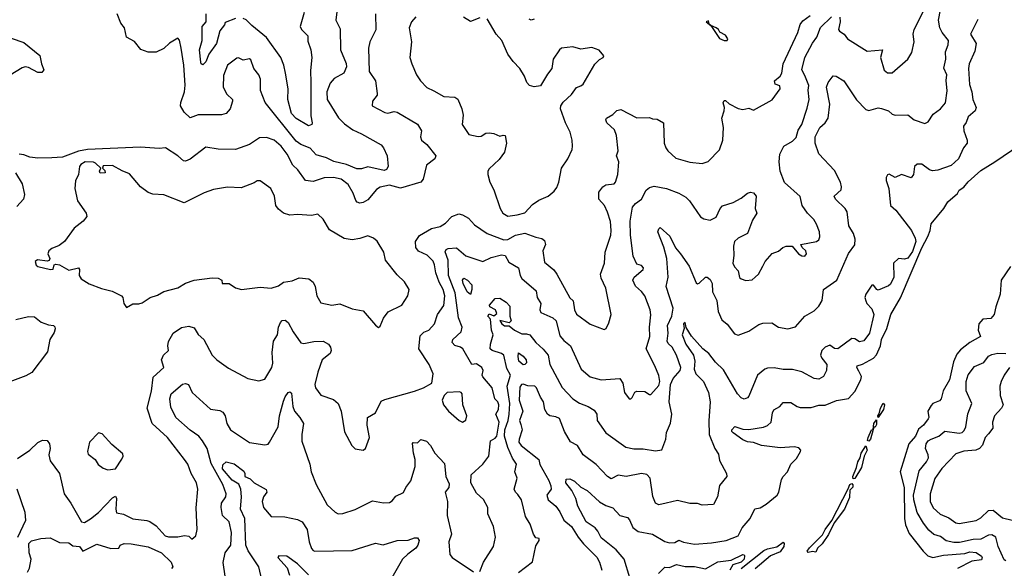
# Model space of a CAD drawing. Extents: x 1552033 to 1694788, y 811965 to 917215.
# Tile 160 of 256: x 1612059 to 1618386, y 864626 to 868148. Entities that reach past the tile are written whole.
import ezdxf

# ---------------------------------------------------------------- set-up
doc = ezdxf.new("R2010")
doc.units = 0

msp = doc.modelspace()

# ---------------------------------------------------------------- linework, layer by layer
at = {"layer": '0CON20XD'}
for points in [[(1617328.1, 868165), (1617331.5, 868135), (1617320.9, 868085), (1617325.7, 868075), (1617355.8, 868055.8), (1617379.2, 868025), (1617505, 867946.7), (1617602.5, 867955), (1617590.8, 867905), (1617614.3, 867824.3), (1617635, 867806.7), (1617665, 867806.7), (1617766.2, 867895), (1617791.7, 867938.3), (1617807.1, 868005), (1617799.1, 868055), (1617806.1, 868083.9), (1617889.7, 868250.3)], [(1612045, 865330), (1612124, 865385), (1612175, 865433.8), (1612205, 865448.8), (1612235, 865446.7), (1612251.2, 865425), (1612254.4, 865395), (1612245.6, 865355), (1612254.4, 865315), (1612314.6, 865234.6), (1612344.7, 865104.7), (1612388.6, 865045), (1612456.7, 864925), (1612475, 864920), (1612515, 864944.4), (1612565, 864983.9), (1612655, 865079.2), (1612675, 865088.8), (1612680, 865075), (1612676.5, 865006.5), (1612681.7, 864981.7), (1612726.1, 864973.9), (1612785, 864944.3), (1612875, 864933.1), (1612895, 864925.6), (1612935, 864899.2), (1612994.2, 864835), (1613015, 864828.6), (1613075, 864827.5), (1613117.5, 864837.5), (1613145, 864832.5), (1613165, 864812.5), (1613190, 864835), (1613200, 864875), (1613193.6, 865013.6), (1613204.4, 865135), (1613195.5, 865175), (1613160, 865235), (1613139.4, 865295), (1613118.9, 865325), (1613008.1, 865465), (1612910.5, 865555), (1612877.8, 865655), (1612905, 865763.3), (1612916.1, 865853.9), (1612985.8, 865914.2), (1612969.8, 865965), (1612983.9, 865995), (1613015.7, 866025), (1613009.8, 866055), (1613015, 866082.1), (1613045, 866135.5), (1613098, 866172), (1613145, 866180), (1613180, 866170), (1613206.6, 866126.6), (1613242.9, 866095), (1613295.7, 865995), (1613325, 865963.8), (1613400.3, 865910.3), (1613525, 865844), (1613595, 865830), (1613635, 865840), (1613680, 865915), (1613686.3, 865943.7), (1613681.7, 866011.7), (1613689.6, 866085), (1613714.6, 866125), (1613721.1, 866175), (1613734.3, 866205), (1613745, 866216.2), (1613765, 866218), (1613785, 866203.8), (1613815.6, 866145), (1613865, 866074.3), (1613885, 866068.6), (1613948.3, 866081.7), (1614010, 866085), (1614043.8, 866065), (1614056.5, 866046.5), (1614061.1, 866025), (1614055, 866006), (1614002.7, 865965), (1613974.8, 865885.2), (1613954.4, 865805), (1613959.2, 865785), (1613995, 865737.5), (1614075, 865709.2), (1614104.3, 865685), (1614125.6, 865635), (1614145, 865502.5), (1614193.3, 865415), (1614215, 865392.5), (1614265, 865383.8), (1614281.2, 865395), (1614306.9, 865465), (1614292.5, 865545), (1614294, 865595), (1614345.4, 865624.6), (1614382, 865698), (1614405, 865710.6), (1614596.4, 865763.6), (1614654.5, 865785.5), (1614707.5, 865815), (1614716, 865875), (1614689.4, 865935), (1614624.5, 866035), (1614632.5, 866117.5), (1614655, 866141.8), (1614688.2, 866155), (1614724.1, 866195.9), (1614744.6, 866255), (1614785, 866314), (1614789.8, 866375), (1614781, 866415), (1614753.8, 866463.8), (1614732.8, 866522.8), (1614725.2, 866575.2), (1614715, 866598.1), (1614676.6, 866636.6), (1614622.3, 866662.3), (1614605.3, 866685), (1614601.8, 866725), (1614628.5, 866761.5), (1614705, 866806.5), (1614760, 866820), (1614795, 866842.5), (1614835, 866883.5), (1614880.7, 866900.7), (1614903.8, 866895), (1614943, 866873), (1614980.5, 866830.5), (1615062.9, 866775), (1615170, 866735), (1615195, 866737.1), (1615244.6, 866765.4), (1615305, 866777.3), (1615375, 866750.8), (1615415, 866744.2), (1615430.9, 866730.9), (1615436.7, 866705), (1615420, 866665), (1615431.8, 866591.8), (1615491.5, 866541.5), (1615511.1, 866515), (1615593.4, 866363.4), (1615615, 866343.3), (1615623.5, 866285), (1615636.5, 866256.5), (1615725, 866193.1), (1615815, 866160), (1615827.5, 866165), (1615845, 866202.5), (1615858.6, 866255), (1615825.5, 866425), (1615795, 866488.8), (1615790, 866515), (1615817.3, 866585), (1615820.4, 866655), (1615856.5, 866765), (1615860, 866795), (1615855, 866852.5), (1615835, 866913.3), (1615815.8, 866955), (1615779.4, 866995), (1615780, 867040), (1615805, 867076), (1615825, 867087.1), (1615878, 867095), (1615887.8, 867105), (1615902.1, 867155), (1615908.5, 867235), (1615894.2, 867275), (1615903.6, 867305), (1615892.9, 867405), (1615880, 867440), (1615831.4, 867485), (1615826, 867505), (1615830, 867515), (1615870.3, 867539.7), (1615895, 867566), (1615922.3, 867572.3), (1616025, 867518), (1616105, 867519.2), (1616125, 867510.8), (1616155, 867509.2), (1616195.8, 867485.8), (1616201.1, 867355), (1616210, 867325), (1616224.3, 867305), (1616275, 867259.2), (1616365, 867233.3), (1616445, 867224), (1616482.3, 867237.7), (1616555, 867312.5), (1616577.7, 867375), (1616580.5, 867455), (1616570.6, 867515), (1616586.4, 867563.6), (1616588.6, 867585), (1616580, 867615), (1616585, 867628.8), (1616595, 867628.8), (1616617.9, 867607.9), (1616675, 867577.1), (1616705, 867570.8), (1616745, 867579.2), (1616775, 867566.2), (1616895, 867633.3), (1616946.2, 867705), (1616942.6, 867722.6), (1616913.8, 867735), (1616910, 867755), (1616944.7, 867785.3), (1616956, 867804), (1616964.1, 867865), (1617060, 868065), (1617075, 868117.1), (1617090.4, 868139.6), (1617137.7, 868175)], [(1614344.2, 868185.8), (1614348, 868082), (1614307.8, 868005), (1614300.9, 867965), (1614304.5, 867815), (1614344.2, 867755), (1614356, 867675), (1614355, 867663.3), (1614326.1, 867623.9), (1614323.3, 867595), (1614405, 867552.2), (1614425, 867548.6), (1614465, 867558.1), (1614485, 867554.4), (1614615, 867477.1), (1614640.8, 867435), (1614633.5, 867395), (1614641.4, 867375), (1614675, 867346.2), (1614733.3, 867275), (1614727.5, 867255), (1614674, 867215), (1614652.2, 867125), (1614635.5, 867104.5), (1614505, 867066.9), (1614435, 867085.3), (1614375, 867073.1), (1614351.4, 867058.6), (1614295, 866992.2), (1614265, 866973.3), (1614245, 866969.4), (1614226.5, 866976.5), (1614218, 866988), (1614201.9, 867035), (1614170.1, 867090.1), (1614125, 867124.7), (1614075.4, 867134.6), (1614015, 867132.3), (1613945, 867108.4), (1613895, 867114.6), (1613845.7, 867185), (1613814.1, 867214.1), (1613777.3, 867285), (1613739.6, 867335), (1613695, 867375.4), (1613645, 867392.1), (1613600.9, 867389.1), (1613535, 867346.9), (1613445, 867315.5), (1613335, 867317.1), (1613255, 867330.6), (1613155, 867252.5), (1613125, 867239.4), (1613111.3, 867241.3), (1613075, 867274), (1612995.9, 867325.9), (1612955, 867321.4), (1612835, 867329.2), (1612493.9, 867313.9), (1612435.9, 867304.1), (1612335, 867265.5), (1612265, 867260.8), (1612175, 867258.7), (1612124.9, 867264.9), (1612085, 867280.2), (1612055, 867284.1)], [(1614100, 868215), (1614090.6, 868145), (1614118.2, 868088.2), (1614121.4, 867955), (1614157.2, 867867.2), (1614158, 867845), (1614140.8, 867805), (1614079.9, 867770.1), (1614055, 867741.4), (1614031.8, 867685), (1614034.5, 867635.5), (1614107.3, 867517.3), (1614145, 867479.5), (1614199.9, 867439.9), (1614255, 867416.1), (1614380.6, 867345), (1614396.9, 867325), (1614420.8, 867275), (1614426.5, 867206.5), (1614415, 867185.5), (1614400.1, 867179.9), (1614295, 867202.3), (1614255, 867190.6), (1614225, 867190), (1614158.7, 867218.7), (1614077, 867237), (1614030.7, 867260.7), (1613965, 867280), (1613925, 867323.2), (1613865, 867347), (1613835, 867367.5), (1613636.1, 867616.1), (1613605.8, 867694.2), (1613607, 867767), (1613596, 867795), (1613564, 867835), (1613545, 867890), (1613535, 867897.5), (1613495, 867888.8), (1613465, 867903.8), (1613455, 867901.2), (1613393.5, 867855), (1613369.5, 867790.5), (1613366.2, 867715), (1613390.8, 867670.8), (1613425.8, 867635.8), (1613426.7, 867625), (1613412, 867575), (1613385, 867546), (1613355, 867537.1), (1613205, 867538.2), (1613155, 867518.1), (1613115.6, 867555), (1613092.1, 867595), (1613095, 867616), (1613118.7, 867685), (1613123.1, 867726.9), (1613113.4, 867855), (1613096.7, 867965), (1613086.4, 868016.4), (1613075, 868030), (1613022.6, 867997.4), (1612985, 867962), (1612935, 867939.5), (1612885, 867938.5), (1612836.4, 867956.4), (1612796.9, 868006.9), (1612745.8, 868035), (1612732.5, 868095), (1612708.6, 868125), (1612685.5, 868185.5)], [(1613445, 868156.2), (1613380, 868130), (1613375.8, 868115), (1613345, 868076), (1613323.2, 867995), (1613275, 867925.6), (1613255, 867877.1), (1613235, 867857.5), (1613225, 867863.8), (1613222.1, 867875), (1613215.3, 867955.3), (1613231.6, 868015), (1613232.2, 868105), (1613257.5, 868135), (1613257.5, 868185)], [(1613887.5, 868195), (1613862.2, 868105), (1613870, 868085), (1613911.5, 868045), (1613910.7, 868010.7), (1613928.9, 867955), (1613936.9, 867905), (1613927.8, 867822.2), (1613930.6, 867745), (1613930.6, 867530.6), (1613938.8, 867485), (1613935.8, 867474.2), (1613915, 867465.8), (1613835, 867513.2), (1613805, 867545.6), (1613782.2, 867635), (1613784.7, 867705), (1613767.9, 867805), (1613757, 867855), (1613736.7, 867905), (1613645, 868033.7), (1613549.8, 868109.8), (1613515, 868146.9), (1613495, 868156)], [(1614605, 868167.1), (1614576.9, 868135), (1614561.5, 868095), (1614576.9, 868005), (1614566.1, 867906.1), (1614578, 867865), (1614609.4, 867795), (1614635, 867755.7), (1614675, 867712.5), (1614719.3, 867690.7), (1614785, 867654.2), (1614855, 867650), (1614875, 867637.5), (1614899.1, 867575), (1614907.5, 867535), (1614901.9, 867475), (1614945, 867411.2), (1615005, 867398), (1615025, 867400.8), (1615055, 867419.1), (1615075, 867421.5), (1615105, 867418.1), (1615145, 867400), (1615165, 867407.5), (1615177.5, 867405), (1615186.7, 867355), (1615175, 867296.7), (1615139.7, 867250.3), (1615075, 867190.8), (1615066.7, 867175), (1615066.4, 867155), (1615079.2, 867105), (1615106, 867055), (1615146.9, 866935), (1615162.9, 866905), (1615195, 866886.5)], [(1615265, 864598.1), (1615353.1, 864666.9), (1615375, 864770), (1615397.5, 864805), (1615396.7, 864816.7), (1615375, 864822.5), (1615360.8, 864845), (1615338.5, 864908.5), (1615309.5, 864959.5), (1615284.1, 865065), (1615260.6, 865100.6), (1615245.3, 865115.3), (1615236.4, 865135), (1615254.5, 865205), (1615241.1, 865245), (1615250.8, 865295), (1615225, 865332.9), (1615195, 865400.5), (1615174.7, 865475), (1615175.3, 865515), (1615198.3, 865575), (1615203.8, 865615), (1615208.5, 865685), (1615191.6, 865795), (1615212.9, 865865), (1615188.2, 865908.2), (1615170.8, 865995), (1615155, 866005.6), (1615094.9, 866024.9), (1615082.3, 866035), (1615083.9, 866065), (1615102.1, 866125), (1615091.1, 866155), (1615084, 866225), (1615066.2, 866245), (1615075, 866259.2), (1615105, 866247.5), (1615125, 866262.5), (1615116, 866285), (1615080, 866305), (1615078, 866315), (1615115, 866357.5), (1615145, 866359.4), (1615185, 866334.4), (1615208, 866308), (1615208, 866245), (1615216.1, 866213.9), (1615205, 866202.5), (1615145, 866217.5), (1615156, 866195), (1615175, 866182.9), (1615205, 866182), (1615239.4, 866155), (1615285, 866131.1), (1615315, 866132.1), (1615336.4, 866125), (1615374.5, 866075), (1615423.3, 866033.3), (1615454.5, 865995), (1615464.6, 865935), (1615545, 865787.1), (1615613.1, 865715), (1615655.8, 865685.8), (1615711.4, 865665), (1615750.3, 865640.3), (1615766.4, 865615), (1615770.6, 865575), (1615825, 865496.2), (1615954.5, 865404.5), (1616005, 865393.1), (1616065, 865392.5), (1616145, 865380.6), (1616185, 865386.2), (1616211.1, 865455), (1616215, 865498.8), (1616241.7, 865558.3), (1616250, 865615), (1616232.2, 865695), (1616241.4, 865805), (1616258.1, 865845), (1616302.7, 865895), (1616306.7, 865915), (1616278.9, 865995), (1616251.2, 866045), (1616225, 866068.9), (1616218.8, 866085), (1616226.5, 866135), (1616221.9, 866185), (1616249.8, 866245), (1616258, 866295), (1616212.9, 866435), (1616225.4, 866494.6), (1616216.5, 866615), (1616198.2, 866688.2), (1616160.3, 866785), (1616165, 866806.2), (1616175, 866814.2), (1616237.4, 866757.4), (1616272.5, 866682.5), (1616305, 866645.8), (1616360, 866565), (1616405, 866458), (1616415, 866452.5), (1616425, 866456), (1616465, 866494.2), (1616476.7, 866495), (1616495, 866480.8), (1616508.5, 866455), (1616511, 866401), (1616537.9, 866345), (1616547.3, 866275), (1616570.7, 866220.7), (1616605, 866194), (1616651.1, 866131.1), (1616675, 866122.9), (1616745, 866148.2), (1616808.9, 866191.1), (1616835, 866200.6), (1616891.2, 866201.2), (1616935, 866174.2), (1616995, 866164.2), (1617045, 866175.8), (1617105, 866245.7), (1617165, 866279.2), (1617195, 866308), (1617216, 866345), (1617225, 866416.7), (1617310, 866475), (1617385, 866646.2), (1617425, 866703.3), (1617428.3, 866738.3), (1617416.2, 866775), (1617387.8, 866825), (1617375.6, 866915), (1617363.1, 866935), (1617301.5, 866995), (1617292.9, 867015), (1617337.1, 867055), (1617340, 867075), (1617333.6, 867105), (1617295, 867178.8), (1617195, 867286.7), (1617171.2, 867355), (1617170, 867395), (1617201.3, 867455), (1617235.3, 867485), (1617254.7, 867515), (1617264.2, 867605), (1617244.1, 867715), (1617255, 867744.3), (1617285, 867787.5), (1617305, 867784.4), (1617355, 867755.5), (1617435, 867632.9), (1617495, 867570.6), (1617515, 867565.7), (1617575, 867581.2), (1617597, 867577), (1617641.9, 867561.9), (1617665, 867541.9), (1617685, 867535.6), (1617765, 867536.2), (1617806.2, 867505), (1617875, 867482), (1617897, 867493), (1617929.3, 867540.7), (1617975, 867575.8), (1618008.2, 867615), (1618018.3, 867691.7), (1618011.4, 867758.6), (1618016.9, 867795), (1617997.3, 867837.3), (1618009.4, 867895), (1618008.5, 867941.5), (1618025, 867986.2), (1618027.3, 868015), (1617987.5, 868065), (1617971.5, 868095), (1617962.3, 868145), (1617975, 868212)], [(1615015, 868160), (1614955, 868135.8), (1614910, 868165)], [(1615195, 866886.5), (1615255, 866894.7), (1615305, 866908.5), (1615355, 866961.4), (1615395, 866990), (1615454.5, 867015.5), (1615492.7, 867047.3), (1615509.7, 867070.3), (1615522.5, 867105), (1615540.9, 867195), (1615582, 867255), (1615608.6, 867315), (1615610.6, 867335), (1615609.4, 867375), (1615596.9, 867425), (1615565.8, 867485), (1615533.8, 867575), (1615536.2, 867595), (1615552, 867618), (1615605, 867667.5), (1615637.5, 867712.5), (1615665, 867722.5), (1615678.8, 867735), (1615755, 867862.5), (1615785, 867892.5), (1615807.5, 867905), (1615812.5, 867915), (1615783, 867953), (1615735, 867970), (1615665, 867958.8), (1615614.1, 867974.1), (1615540, 867965), (1615526.7, 867955), (1615486.4, 867893.6), (1615478.8, 867835), (1615450.9, 867799.1), (1615406.5, 867723.5), (1615365, 867716.9), (1615335, 867725.6), (1615318.5, 867745), (1615303.1, 867785), (1615272.5, 867835), (1615229.2, 867879.2), (1615195, 867926), (1615156.7, 868015), (1615120, 868055), (1615063, 868153)], [(1618215, 868149.2), (1618168.1, 868055), (1618205.3, 867995), (1618197.3, 867945), (1618159.7, 867865), (1618155.3, 867835), (1618162.7, 867732.7), (1618177.8, 867685), (1618182.5, 867635), (1618204.5, 867585), (1618197.5, 867562.5), (1618153.6, 867525), (1618141.4, 867488.6), (1618123.3, 867465), (1618124.7, 867435), (1618147.7, 867375), (1618146.1, 867355), (1618124.4, 867325), (1618090.6, 867255), (1618045, 867212.1), (1617958.3, 867181.7), (1617925, 867176.7), (1617905, 867184.2), (1617855, 867220), (1617825, 867220.6), (1617808.1, 867205), (1617802.3, 867155), (1617786.5, 867133.5), (1617725, 867154.4), (1617683.9, 867133.9), (1617645, 867156.7), (1617635, 867152.5), (1617626.2, 867135), (1617626.2, 867115), (1617644.3, 867065), (1617654.6, 866954.6), (1617688.1, 866925), (1617788.6, 866795), (1617813.1, 866745), (1617816.8, 866725), (1617795, 866659.4), (1617765, 866616), (1617745, 866610.8), (1617705, 866614.3), (1617674.4, 866585), (1617675.6, 866495), (1617655, 866450), (1617641.5, 866438.5), (1617575, 866412), (1617565.8, 866415.8), (1617545, 866443.3), (1617535, 866443.3), (1617495.8, 866385), (1617490, 866365), (1617495, 866342.5), (1617503.3, 866325), (1617535, 866292.5), (1617547.1, 866255), (1617519.1, 866135), (1617483.1, 866086.9), (1617455, 866079.1), (1617425, 866098.1), (1617405, 866100.5), (1617315, 866035.4), (1617295, 866037.8), (1617265, 866058.1), (1617234.6, 866045.4), (1617214.3, 866025), (1617205.5, 865995), (1617212.5, 865975), (1617244.4, 865935), (1617242.9, 865895), (1617225, 865856.4), (1617195, 865840.6), (1617165, 865843.9), (1617085, 865887.7), (1617025, 865903.1), (1616965, 865902.1), (1616907.5, 865912.5), (1616865, 865910.6), (1616846.2, 865903.8), (1616800, 865865), (1616745, 865731.4), (1616735, 865719.4), (1616715, 865711.9), (1616695, 865720.6), (1616671.2, 865745), (1616581, 865901), (1616530.2, 865950.2), (1616487.5, 866005), (1616448.9, 866035), (1616375.4, 866115.4), (1616342.1, 866172.1), (1616335, 866204), (1616324.1, 866195), (1616328.6, 866165), (1616316.2, 866125), (1616339.8, 866065), (1616387.6, 865995), (1616396.3, 865955), (1616393.8, 865905), (1616403.6, 865873.6), (1616453.6, 865825), (1616484.5, 865755), (1616495.3, 865695), (1616486.8, 865573.2), (1616488.7, 865485), (1616526.1, 865395), (1616548.2, 865358.2), (1616555, 865318.1), (1616601.1, 865235), (1616603.6, 865215), (1616555, 865156.7), (1616542.5, 865085), (1616517.5, 865035), (1616445, 865030.8), (1616415, 865041.1), (1616365, 865042.7), (1616285, 865061.1), (1616213.3, 865043.3), (1616165.8, 865034.2), (1616144.3, 865045), (1616127.8, 865087.8), (1616109.1, 865205), (1616088.7, 865228.7), (1616055, 865233.9), (1615955, 865214.4), (1615905, 865222.9), (1615858.6, 865201.4), (1615835, 865214.4), (1615763.1, 865293.1), (1615680, 865355), (1615644.2, 865415), (1615598.9, 865438.9), (1615560, 865505), (1615527.3, 865587.3), (1615505, 865599.2), (1615465, 865604.4), (1615450, 865615), (1615432.5, 865645), (1615424.1, 865695), (1615404.6, 865725), (1615380.7, 865785), (1615368.9, 865795), (1615325, 865796.7), (1615295, 865807.6), (1615284.3, 865805.7), (1615271.8, 865788.2), (1615269, 865705), (1615291.7, 865635), (1615270.6, 865575), (1615279.3, 865549.3), (1615288.3, 865515), (1615267.5, 865455), (1615266.9, 865435), (1615281.5, 865415), (1615394.1, 865325), (1615401.5, 865291.5), (1615460.1, 865190.1), (1615472.5, 865155), (1615473.8, 865135), (1615445.5, 865095), (1615454.5, 865065), (1615504, 865024), (1615529.1, 864989.1), (1615555, 864935.7), (1615604.7, 864894.7), (1615646.6, 864826.6), (1615682.1, 864782.1), (1615767, 864697), (1615784.5, 864665), (1615799.4, 864615)], [(1615365, 868152), (1615345, 868145.7), (1615332.2, 868152.2)], [(1616605, 868013.3), (1616610, 868025), (1616595, 868048.8), (1616557, 868067), (1616550, 868085), (1616535, 868096.7), (1616500, 868110), (1616490, 868120), (1616485, 868140), (1616470, 868135), (1616500, 868110), (1616555, 868027.5), (1616585, 868013.3), (1616605, 868013.3)], [(1616835, 866566.2), (1616850, 866595), (1616895, 866647.5), (1616935, 866662.5), (1616962.5, 866685), (1616985, 866694), (1617023.6, 866693.6), (1617062.5, 866645), (1617085, 866632), (1617105, 866630), (1617113.8, 866645), (1617111.2, 866665), (1617087.5, 866685), (1617077.5, 866705), (1617178.8, 866725), (1617194.2, 866735), (1617201.1, 866755), (1617199.2, 866785), (1617178.6, 866835), (1617161.1, 866865), (1617121.9, 866905), (1617087.5, 866955), (1617075, 867013.3), (1616973, 867103), (1616946.1, 867175), (1616938.5, 867235), (1616942.9, 867285), (1616970, 867335), (1617025, 867367.1), (1617048.6, 867391.4), (1617061.7, 867438.3), (1617083.8, 867475), (1617119.8, 867580.2), (1617131.2, 867635), (1617125.4, 867695), (1617128.9, 867725), (1617105, 867788.8), (1617084.6, 867825), (1617105, 867904.5), (1617152.8, 867997.2), (1617180.9, 868035), (1617205, 868098), (1617274.4, 868165.6)], [(1612005, 868028.6), (1612085, 868000.7), (1612187.6, 867917.6), (1612198.5, 867865), (1612214.2, 867825), (1612200.9, 867809.1), (1612175, 867809.6), (1612115, 867840), (1612095, 867844.3), (1612075, 867838.1), (1611998.1, 867791.9)], [(1615980, 864565), (1615943.7, 864683.7), (1615892.1, 864745), (1615795, 864821.5), (1615774.4, 864865), (1615756.7, 864886.7), (1615699.1, 864925), (1615645, 865024.4), (1615631.6, 865075), (1615606.8, 865125), (1615568, 865175), (1615571, 865199), (1615595, 865200.5), (1615624.2, 865185), (1615665, 865147.5), (1615705, 865126.5), (1615785, 865051.8), (1615825, 865028.5), (1615870, 865015), (1615915, 864965.8), (1615965, 864952.9), (1615978.1, 864938.1), (1615998, 864888), (1616033.2, 864863.2), (1616125, 864844.1), (1616205, 864797.5), (1616235, 864789.4), (1616269.3, 864790.7), (1616295, 864806.2), (1616325, 864793.3), (1616395, 864780.8), (1616505, 864790), (1616597.5, 864805), (1616675.6, 864835), (1616701.8, 864885), (1616753.4, 864945), (1616782.2, 865007.8), (1616816.7, 865015), (1616855, 865038), (1616926.2, 865095), (1616936, 865115), (1616954.2, 865195.8), (1616964.2, 865215.8), (1616993.3, 865245), (1617013.8, 865295), (1617049.8, 865330.2), (1617076.7, 865375), (1617078.9, 865385), (1617065, 865399.2), (1617036.4, 865406.4), (1616945, 865399.5), (1616825, 865413.5), (1616775, 865433.6), (1616735, 865438.2), (1616705, 865450.6), (1616642.9, 865495), (1616634.7, 865505), (1616635.8, 865515), (1616655, 865536.2), (1616705, 865520), (1616745, 865517.1), (1616837.6, 865532.4), (1616865, 865542.9), (1616888.1, 865565), (1616896.1, 865625), (1616905, 865643.1), (1616944.2, 865665), (1616965, 865690.8), (1617015, 865691.2), (1617055, 865663.8), (1617075, 865657.5), (1617145, 865659.1), (1617195, 865673.5), (1617235, 865673.6), (1617306.8, 865703.2), (1617385, 865716.7), (1617425, 865760), (1617464.5, 865835), (1617467.2, 865857.2), (1617451, 865891), (1617437.9, 865915), (1617440.5, 865925), (1617475, 865935.8), (1617545, 865974), (1617565, 865995.4), (1617589.3, 866055), (1617597.3, 866095), (1617631.8, 866165), (1617657.6, 866255), (1617718, 866362), (1617855, 866682.9), (1617894.1, 866755.9), (1617908.9, 866795), (1617915, 866836.7), (1617998, 866935), (1618022.1, 866977.9), (1618085, 867032.5), (1618096.7, 867053.3), (1618125, 867072), (1618153.4, 867106.6), (1618235, 867180), (1618324, 867236), (1618485, 867344.6)], [(1614365, 866172.5), (1614375, 866180), (1614397.3, 866232.7), (1614427.4, 866272.6), (1614515, 866316), (1614553.8, 866375), (1614561.2, 866415), (1614532, 866465), (1614485, 866510.8), (1614408.8, 866605), (1614398.8, 866655), (1614355.9, 866725.9), (1614332.5, 866745), (1614295, 866760), (1614245, 866742.9), (1614195, 866734.5), (1614143.8, 866743.8), (1614048.8, 866798.8), (1614007.9, 866867.9), (1613975, 866898.6), (1613935, 866890), (1613843, 866897), (1613795, 866892.9), (1613755, 866905.7), (1613721.7, 866931.7), (1613705.6, 866955), (1613695.6, 867015), (1613672.5, 867065), (1613605, 867114), (1613585, 867114), (1613565, 867100), (1613481.4, 867068.6), (1613395, 867071.9), (1613305, 867057.3), (1613244.6, 867035.4), (1613115, 866971.4), (1612985, 867022.9), (1612915, 867028.9), (1612885, 867037.5), (1612835.8, 867075), (1612765, 867159.2), (1612717, 867177), (1612655, 867211.2), (1612595, 867210), (1612590, 867195), (1612605, 867180), (1612607.5, 867165), (1612575, 867162.5), (1612572.5, 867175), (1612580, 867195), (1612545, 867227.5), (1612533, 867233), (1612480, 867235), (1612451.7, 867218.3), (1612442.5, 867205), (1612436.4, 867153.6), (1612417, 867113), (1612413.8, 867065), (1612431.2, 866985), (1612486.2, 866905), (1612490, 866885), (1612466.2, 866855), (1612409.8, 866810.2), (1612346, 866724), (1612312.7, 866697.3), (1612265, 866680), (1612245.8, 866665), (1612240.8, 866645), (1612252.5, 866615), (1612248.3, 866601.7), (1612235, 866597.5), (1612173, 866607), (1612158, 866595), (1612165, 866572), (1612175, 866564), (1612256.4, 866543.6), (1612273, 866547), (1612280, 866575), (1612291.2, 866578.8), (1612315, 866574), (1612375, 866540.6), (1612436, 866556), (1612443.3, 866545), (1612440.8, 866505), (1612453.8, 866483.8), (1612505, 866451.4), (1612585, 866421.2), (1612654.1, 866404.1), (1612713.3, 866375), (1612721.2, 866365), (1612727.5, 866325), (1612745, 866300), (1612785, 866323.3), (1612825, 866324.2), (1612845, 866331.2), (1612897.5, 866365), (1612945, 866378.8), (1612985, 866402.5), (1613075, 866426.2), (1613125, 866457.5), (1613180, 866475), (1613295, 866490), (1613335, 866488.8), (1613357.5, 866475), (1613360, 866455), (1613405, 866453.8), (1613445, 866426), (1613485, 866416.2), (1613605, 866430.8), (1613674.3, 866424.3), (1613721.3, 866438.7), (1613755, 866462.9), (1613808.9, 866471.1), (1613855, 866491.4), (1613916.7, 866485), (1613945, 866463.8), (1613956.9, 866435), (1613968.6, 866375), (1613995, 866329.2), (1614065, 866315.7), (1614115, 866322.9), (1614195, 866292), (1614265, 866278), (1614345, 866187.5), (1614365, 866172.5)], [(1612032.9, 867165), (1612073.8, 867095), (1612089.2, 867025), (1612083.2, 866996.8), (1612040.5, 866949.5)], [(1615016.7, 864605), (1615040, 864665), (1615104.3, 864765.7), (1615116, 864825), (1615102.9, 864895), (1615067.5, 864975), (1615066.9, 865016.9), (1615038.3, 865068.3), (1614995, 865108.8), (1614958, 865175), (1614960, 865225), (1615035.5, 865294.5), (1615073.1, 865346.9), (1615084.4, 865445), (1615115, 865460.8), (1615125.2, 865474.8), (1615139, 865565), (1615118.8, 865615), (1615135.8, 865645), (1615138.1, 865675), (1615131.8, 865695), (1615111.8, 865715), (1615095.6, 865785.6), (1615034.4, 865855), (1615030.6, 865865), (1615038.1, 865895), (1615029.2, 865915), (1614995, 865938), (1614965, 865933.8), (1614905.5, 866035), (1614892, 866045), (1614855, 866055.5), (1614837.8, 866075), (1614842.5, 866095), (1614895.2, 866144.8), (1614902.7, 866175), (1614877.7, 866235), (1614856.6, 866395), (1614814.4, 866505), (1614812.1, 866605), (1614792.7, 866657.3), (1614798.3, 866671.7), (1614811.9, 866678.1), (1614865, 866684.4), (1614925, 866631.1), (1615035, 866596.4), (1615088.5, 866621.5), (1615155, 866638.8), (1615179.2, 866635), (1615202.3, 866592.3), (1615263.3, 866555), (1615274.6, 866505), (1615285.8, 866485.8), (1615377.3, 866407.3), (1615384.5, 866365), (1615407.6, 866325), (1615401.3, 866285), (1615408, 866268), (1615484.4, 866235), (1615506.5, 866215), (1615529.4, 866119.4), (1615555, 866089.2), (1615599.1, 866055), (1615666.9, 865905), (1615725, 865855.8), (1615795, 865836.9), (1615915, 865844.2), (1615933.8, 865813.8), (1615945.6, 865755), (1615975, 865712.9), (1615985, 865712.9), (1615995, 865722), (1616012.7, 865757.3), (1616025, 865764), (1616075, 865762), (1616105, 865742), (1616115, 865742.5), (1616165, 865800), (1616172.5, 865825), (1616165, 865863.3), (1616139.5, 865925), (1616083.8, 866035), (1616108.8, 866115), (1616105.4, 866175), (1616113.7, 866253.7), (1616110.9, 866285), (1616076.4, 866375), (1616055, 866403.3), (1616015, 866436.9), (1615999.6, 866475), (1616008.1, 866495), (1616065, 866543.8), (1616067.5, 866555), (1616055, 866570), (1616025, 866577.5), (1616000.5, 866630.5), (1615983.3, 866765), (1615981.1, 866855), (1615997.7, 866945), (1616015, 866966.9), (1616055, 866995.8), (1616085, 867054.2), (1616105, 867071.1), (1616135, 867078.6), (1616215, 867064.1), (1616295.3, 867035.3), (1616338.8, 867008.8), (1616363.1, 866985), (1616432.7, 866882.7), (1616455, 866869.2), (1616495, 866860.8), (1616535, 866880.8), (1616559.4, 866935), (1616575, 866951.9), (1616644.3, 866975), (1616695, 867001.9), (1616735, 867034), (1616755, 867041.2), (1616775, 867036.7), (1616791.2, 867015), (1616784, 866935), (1616796.2, 866905), (1616768.3, 866861.7), (1616736.2, 866775), (1616675, 866746), (1616652.8, 866725), (1616644.8, 866695), (1616647.3, 866635), (1616641.8, 866585), (1616651, 866561), (1616676, 866535), (1616685, 866493.3), (1616695, 866483.8), (1616725, 866474), (1616765, 866478.8), (1616785, 866494), (1616806, 866515), (1616835, 866566.2)], [(1618426.4, 866563.6), (1618364.7, 866475), (1618359.1, 866385), (1618330.8, 866305), (1618321.2, 866255), (1618299.3, 866230.7), (1618248.6, 866225), (1618221.9, 866195), (1618217.8, 866155), (1618232, 866115), (1618165, 866075.3), (1618105, 866028), (1618080, 866000), (1618059.3, 865950.7), (1618033.2, 865836.8), (1617992.5, 865765), (1617980.6, 865715), (1617968.4, 865701.6), (1617926, 865684), (1617915, 865671.9), (1617895.4, 865635), (1617900, 865595), (1617896.1, 865585), (1617865.6, 865545), (1617835, 865518.5), (1617814.1, 865475), (1617773.2, 865425), (1617716.4, 865245), (1617743.1, 865145), (1617744.1, 864945), (1617750, 864905), (1617775, 864850), (1617864, 864735), (1617895, 864706.8), (1617926.4, 864696.4), (1617995, 864710.5), (1618131.9, 864721.9), (1618165, 864731.2), (1618205, 864727.7), (1618238.2, 864705), (1618243.8, 864695), (1618238.7, 864681.3), (1618177.2, 864672.8), (1618085, 864624.8)], [(1614955, 866384.4), (1614935, 866401.2), (1614907.7, 866455), (1614903.3, 866476.7), (1614911.9, 866488.1), (1614936.2, 866475), (1614963.8, 866445), (1614965.3, 866415), (1614955, 866384.4)], [(1612033.8, 866223.8), (1612115, 866242.9), (1612155, 866240), (1612196.9, 866206.9), (1612245, 866188.8), (1612276.2, 866185), (1612285.4, 866175.4), (1612287.1, 866162.9), (1612279.8, 866140.2), (1612251.9, 866095), (1612237.1, 866015), (1612136.3, 865883.7), (1612099.4, 865860.6), (1611915, 865792.3)], [(1615295, 865932.7), (1615266.7, 865955), (1615261, 865985), (1615265, 866008.6), (1615295, 865987.2), (1615312.7, 865965), (1615315.8, 865945), (1615305, 865934.7), (1615295, 865932.7)], [(1618395, 864674.2), (1618385, 864680.8), (1618345.9, 864765), (1618332.2, 864825), (1618305, 864841.2), (1618285, 864839.2), (1618235, 864813.1), (1618185, 864810.9), (1618097.5, 864792.5), (1618060.7, 864790.7), (1618012.2, 864802.2), (1617975, 864829.6), (1617933.8, 864843.8), (1617900.5, 864870.5), (1617865.6, 864915.6), (1617825, 864984.4), (1617803.8, 865065), (1617802, 865095), (1617837.8, 865252.2), (1617885, 865310), (1617898.2, 865335), (1617897.3, 865355), (1617879.3, 865395), (1617882.7, 865425), (1617895.6, 865444.4), (1617915.3, 865455.3), (1617965.6, 865475), (1618004.2, 865505.8), (1618095, 865492.6), (1618115, 865497.3), (1618128.5, 865511.5), (1618138, 865535), (1618151.8, 865618.2), (1618177.5, 865685), (1618140.9, 865765), (1618141.1, 865825), (1618152.6, 865867.4), (1618195, 865920.9), (1618255, 865947.5), (1618285, 865987.1), (1618305, 865997.8), (1618345, 866006.2), (1618395, 866004.4)], [(1618418.9, 865915), (1618385.6, 865865), (1618365.3, 865824.7), (1618358, 865795), (1618358.1, 865735), (1618378.5, 865675), (1618368.2, 865655), (1618322.7, 865605), (1618310, 865565), (1618312.2, 865525), (1618285, 865490), (1618263.8, 865465), (1618245, 865416), (1618225.3, 865394.7), (1618202.5, 865385), (1618125, 865378.5), (1618075, 865361.5), (1617985, 865267.1), (1617938.4, 865201.6), (1617908.7, 865105), (1617910, 865055), (1617929.6, 865015), (1617974.3, 864974.3), (1618030.1, 864950.1), (1618075, 864917.7), (1618095, 864913.2), (1618205, 864932.3), (1618235, 864950.4), (1618285, 864996.4), (1618315, 864998.9), (1618375, 864950.5), (1618436, 864936)], [(1613379.2, 864575), (1613366.7, 864663.3), (1613379.4, 864725), (1613415.4, 864774.6), (1613419.1, 864855), (1613405, 864924), (1613362.3, 864965), (1613352.6, 865017.4), (1613356.4, 865045), (1613383.3, 865085), (1613385.3, 865105), (1613363.6, 865165), (1613288.6, 865298.6), (1613263.7, 865395), (1613233.3, 865445), (1613210, 865475), (1613155, 865513.3), (1613061.4, 865595), (1613029.7, 865659.7), (1613023.7, 865713.7), (1613032, 865745), (1613105, 865807.3), (1613125, 865811.5), (1613144.3, 865805), (1613168.1, 865755), (1613285, 865646.9), (1613345, 865638.1), (1613365, 865627.5), (1613378.9, 865605), (1613388.9, 865555), (1613414.4, 865515), (1613535, 865433.2), (1613635, 865417.8), (1613655, 865423.5), (1613665, 865435.6), (1613719.1, 865535), (1613728.2, 865605), (1613755, 865698), (1613765, 865726), (1613785, 865753.8), (1613795, 865758.8), (1613805, 865750), (1613813.8, 865665), (1613824.2, 865635.8), (1613859.6, 865595), (1613882.2, 865555), (1613870.9, 865485), (1613871.7, 865441.7), (1613923.1, 865295), (1613931.4, 865245), (1613965, 865163.3), (1614035, 865034), (1614085.7, 864985.7), (1614105, 864976), (1614135, 864977.1), (1614215, 865004.2), (1614325, 865058.6), (1614397.1, 865047.1), (1614435, 865048.6), (1614451.7, 865058.3), (1614475, 865090), (1614525, 865113.1), (1614539.4, 865145), (1614572.6, 865187.4), (1614600.4, 865279.6), (1614600, 865325), (1614588.5, 865365), (1614582, 865428), (1614587, 865433), (1614615, 865432.5), (1614636.4, 865453.6), (1614672, 865442), (1614699.4, 865415), (1614725.7, 865365), (1614788.3, 865298.3), (1614796.7, 865215), (1614817.6, 865167.6), (1614815.8, 865145), (1614792.5, 865115), (1614807.8, 865055), (1614805.5, 864965), (1614833.1, 864845), (1614817.1, 864795), (1614822.5, 864715), (1614838, 864695), (1614975, 864603.8)], [(1614905, 865563.8), (1614925, 865576.7), (1614931.9, 865605), (1614906.9, 865675), (1614902, 865745), (1614895.5, 865755.5), (1614885, 865758), (1614806.4, 865753.6), (1614787.5, 865735), (1614774.2, 865705.8), (1614781.2, 865675), (1614815, 865633.8), (1614883.3, 865575), (1614905, 865563.8)], [(1617575, 865593.8), (1617572.5, 865605), (1617582.4, 865617.6), (1617589.4, 865655), (1617606.4, 865686.4), (1617615.2, 865675.2), (1617608.8, 865645), (1617575, 865593.8)], [(1617515, 865441.4), (1617506.1, 865446.1), (1617510.4, 865465), (1617533.2, 865515), (1617543.1, 865517), (1617547.1, 865555), (1617565, 865579.2), (1617565, 865549.2), (1617555, 865531.9), (1617547.5, 865532.5), (1617543.1, 865517), (1617525.6, 865455.6), (1617515, 865441.4)], [(1612625, 865258), (1612675, 865264.2), (1612715, 865327.1), (1612722.9, 865345), (1612721.7, 865361.7), (1612650.3, 865420.3), (1612589.5, 865489.5), (1612565, 865496.7), (1612507.5, 865435), (1612493.8, 865375), (1612498.3, 865358.3), (1612544.4, 865324.4), (1612563.4, 865293.4), (1612595, 865268.8), (1612625, 865258)], [(1617415, 865199.4), (1617412.6, 865215), (1617437, 865273), (1617445, 865310), (1617459.7, 865335), (1617465.3, 865365), (1617495, 865411.2), (1617505, 865383.8), (1617485.9, 865345), (1617467.4, 865272.6), (1617425, 865201.9), (1617415, 865199.4)], [(1613624, 864515), (1613594.7, 864635), (1613527.9, 864737.9), (1613512.7, 864775), (1613506.4, 864946.4), (1613478.6, 865005), (1613484.4, 865085.6), (1613480.4, 865135), (1613466.6, 865166.6), (1613425, 865191.5), (1613362.9, 865265), (1613365, 865289.2), (1613385, 865310), (1613437.2, 865297.2), (1613500, 865250), (1613506.2, 865235), (1613505, 865214.3), (1613540.1, 865200.1), (1613565, 865174.6), (1613641.7, 865131.7), (1613646.7, 865115), (1613625.8, 865084.2), (1613616.7, 865055), (1613625.8, 865015.8), (1613675, 864959.2), (1613762.7, 864957.3), (1613845, 864938.5), (1613873.6, 864923.6), (1613905.2, 864875.2), (1613919.2, 864795), (1613933.7, 864753.7), (1613945, 864739.4), (1613955, 864736.9), (1614195, 864741.1), (1614345, 864787.1), (1614395, 864775.8), (1614485, 864804.5), (1614555, 864805.6), (1614595, 864822), (1614615, 864821.2), (1614625.8, 864805), (1614617.8, 864775), (1614604.4, 864755), (1614552.3, 864717.7), (1614519.5, 864685), (1614451.1, 864565)], [(1612047.6, 864825), (1612098.7, 864935), (1612093.2, 864985), (1612043.1, 865133.1)], [(1617125, 864726.5), (1617118.9, 864735), (1617135, 864758.5), (1617218.4, 864841.6), (1617235, 864875.2), (1617277.5, 864932.5), (1617383.5, 865136.5), (1617392.4, 865165), (1617405, 865171.1), (1617412.2, 865162.2), (1617412.7, 865147.3), (1617392.1, 865127.9), (1617390.5, 865079.5), (1617359.3, 865005), (1617292.4, 864917.6), (1617256, 864844), (1617215, 864782.2), (1617185.7, 864755), (1617175, 864730), (1617153.8, 864733.8), (1617125, 864726.5)], [(1612109.4, 864600.6), (1612122.8, 864627.2), (1612132.9, 864685), (1612120.8, 864725), (1612117.5, 864785), (1612135, 864802.9), (1612195, 864818.1), (1612255, 864822.5), (1612315, 864792.1), (1612375, 864788.9), (1612400.4, 864770.4), (1612443.3, 864765), (1612465, 864736.7), (1612555, 864781.9), (1612645, 864752.3), (1612695, 864754.4), (1612704.5, 864775.5), (1612730, 864785), (1612776.2, 864783.8), (1612885, 864764.5), (1612970.6, 864725), (1613032.5, 864665), (1613043.9, 864636.1), (1613034.2, 864625)], [(1616695, 864625.6), (1616840.3, 864739.7), (1616865, 864751.2), (1616925, 864764.3), (1616965, 864794.3), (1616972.2, 864785), (1616968.1, 864765), (1616945, 864731.1), (1616883.4, 864706.6), (1616785, 864622.9)], [(1613915, 864583.8), (1613845, 864655.5), (1613775, 864703.8), (1613725, 864706.7), (1613717.5, 864695), (1613778.2, 864628.2), (1613792.9, 864582.9)], [(1616163.6, 864593.6), (1616205, 864632.5), (1616235, 864631.2), (1616279.1, 864650.9), (1616335, 864638.5), (1616395, 864637.8), (1616465, 864623.1), (1616545, 864666.5), (1616631.7, 864678.3), (1616705, 864714), (1616713.3, 864713.3), (1616716.2, 864706.2), (1616714, 864685), (1616695, 864665.8), (1616642, 864648), (1616622.5, 864615)]]:
    msp.add_lwpolyline(points, dxfattribs=at)

doc.saveas('drawing.dxf')
